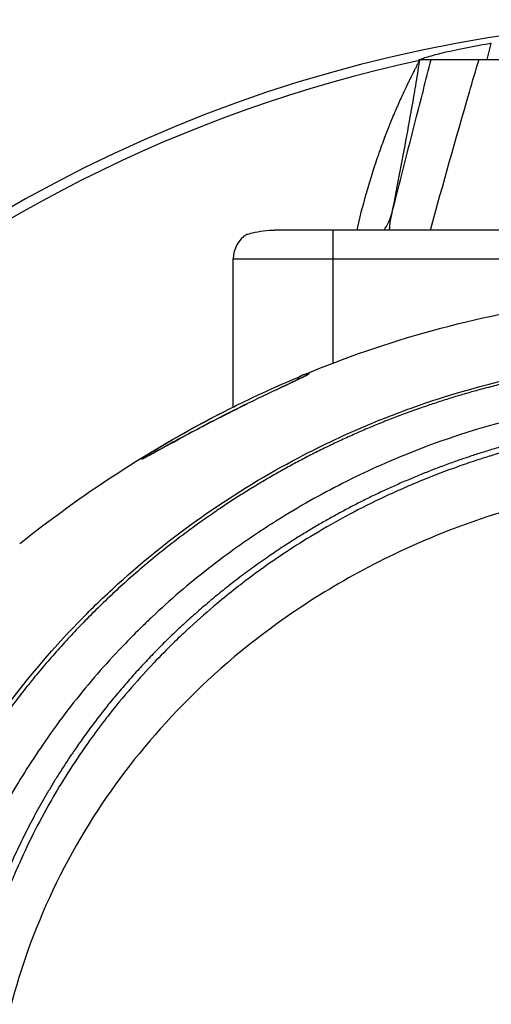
# Model space of a CAD drawing. Header units: millimetres. Extents: x 0 to 4378, y 0 to 2376.
# Tile 103 of 229: x 767 to 800, y 2215 to 2283. Entities that reach past the tile are written whole.
import ezdxf

# ---------------------------------------------------------------- set-up
doc = ezdxf.new("R2010")
doc.units = ezdxf.units.MM
doc.header["$LTSCALE"] = 0.2

# ---------------------------------------------------------------- blocks, each defined once
blk = doc.blocks.new('A$C9f5df81e')
for p, q in [((-15.784, 95.288), (-15.488, 96.391)), ((-20.524, 95.284), (-19.67, 95.287)), ((-20.524, 95.284), (-20.497, 95.199)), ((30.584, 83.4), (-30.584, 83.4)), ((-26.5, 74.145), (-26.5, 83.4)), ((-33.45, 81.4), (33.45, 81.4)), ((-33.45, 71.083), (-33.45, 81.4)), ((-27.572, 68.228), (-27.572, 68.234)), ((-40.121, 59.944), (-40.121, 59.951)), ((-41.269, 50.683), (-41.273, 50.688)), ((-42.638, 48.961), (-42.624, 48.973))]:
    blk.add_line(p, q)
for centre, radius, start, end in [((0, 0), 98.049, 320.81648, 219.18352), ((0, 0), 97.379, 102.15136, 218.6979), ((-31.45, 81.4), 2, 121.66824, 180), ((0, 0), 71, 130.74815, 130.78181), ((-39.018, 48.183), 4.102, 103.69884, 103.94083), ((-39.018, 48.183), 3.602, 117.53, 117.88942), ((-43.841, 43.841), 2.5, 106.67329, 106.69221)]:
    blk.add_arc(centre, radius, start, end)
for centre, major_axis, ratio, start_param, end_param in [((-26.279, 85.534), (3.881, -0.902), 0.932896, 5.918291, 6.241384), ((-66.121, -283.354), (38.047, 356.75), 0.050041, 0.00544, 0.027398), ((-27.98, 72.939), (-0.001, 0.5), 0.999314, 0.391954, 0.760551), ((-66.121, -283.354), (38.047, 356.75), 0.050041, 0.027398, 0.036226), ((-27.98, 72.939), (0.001, -0.5), 0.999314, 3.916329, 3.916963), ((-17.859, -554.187), (-21.158, 622.077), 0.037405, 0.030063, 0.036277), ((-39.582, 67.028), (-0.361, 0.346), 0.998671, 5.66522, 6.034292), ((-39.582, 67.028), (0.361, -0.346), 0.998671, 2.505047, 2.50857)]:
    blk.add_ellipse(centre, major_axis=major_axis, ratio=ratio, start_param=start_param, end_param=end_param)
for points, knots in [([(-15.488, 96.391), (-15.535, 96.384), (-15.582, 96.376), (-16.241, 96.268), (-16.891, 96.15), (-18.093, 95.906), (-18.645, 95.781), (-19.504, 95.569), (-19.879, 95.466), (-20.252, 95.346), (-20.344, 95.312), (-20.408, 95.284)], [-0.7391569, -0.7391569, -0.7391569, -0.7391569, -0.7249093, -0.7249093, -0.5389217, -0.5389217, -0.3529341, -0.3529341, -0.1764671, -0.1764671, -0.091179, -0.091179, -0.091179, -0.091179]), ([(-20.494, 95.205), (-20.528, 95.13), (-20.585, 95.026), (-20.614, 94.97), (-20.628, 94.942), (-20.646, 94.908), (-20.667, 94.867), (-20.688, 94.826), (-20.716, 94.772), (-20.729, 94.746), (-20.757, 94.693), (-20.79, 94.627), (-20.829, 94.549), (-20.849, 94.51), (-20.871, 94.468), (-20.893, 94.423), (-20.916, 94.377), (-20.943, 94.323), (-20.957, 94.296), (-21.009, 94.192), (-21.073, 94.064), (-21.147, 93.912), (-21.184, 93.837), (-21.224, 93.755), (-21.266, 93.668), (-21.308, 93.58), (-21.365, 93.463), (-21.394, 93.402), (-21.512, 93.156), (-21.638, 92.888), (-21.771, 92.596), (-21.837, 92.45), (-21.906, 92.299), (-21.976, 92.142), (-22.01, 92.063), (-22.046, 91.983), (-22.081, 91.902), (-22.099, 91.861), (-22.117, 91.82), (-22.135, 91.779), (-22.153, 91.737), (-22.176, 91.684), (-22.181, 91.671), (-22.27, 91.466), (-22.432, 91.086), (-22.651, 90.532), (-22.761, 90.255), (-22.885, 89.935), (-23.02, 89.571), (-23.087, 89.389), (-23.158, 89.196), (-23.23, 88.993), (-23.267, 88.891), (-23.303, 88.786), (-23.341, 88.679), (-23.359, 88.625), (-23.378, 88.571), (-23.397, 88.516), (-23.416, 88.461), (-23.44, 88.392), (-23.451, 88.358), (-24.015, 86.7), (-24.481, 85.046), (-24.859, 83.4)], [0.000041, 0.000041, 0.000041, 0.000041, 0.015625, 0.015625, 0.015625, 0.0234375, 0.0234375, 0.0234375, 0.03125, 0.03125, 0.03125, 0.046875, 0.046875, 0.046875, 0.0546875, 0.0546875, 0.0546875, 0.0625, 0.0625, 0.0625, 0.09375, 0.09375, 0.09375, 0.109375, 0.109375, 0.109375, 0.125, 0.125, 0.125, 0.1875, 0.1875, 0.1875, 0.21875, 0.21875, 0.21875, 0.234375, 0.234375, 0.234375, 0.2421875, 0.2421875, 0.2421875, 0.25, 0.25, 0.25, 0.375, 0.375, 0.375, 0.4375, 0.4375, 0.4375, 0.46875, 0.46875, 0.46875, 0.484375, 0.484375, 0.484375, 0.4921875, 0.4921875, 0.4921875, 0.5, 0.5, 0.5, 0.8845228, 0.8845228, 0.8845228, 0.8845228]), ([(-22.437, 84.482), (-22.385, 84.682), (-22.334, 84.883), (-22.282, 85.085), (-21.789, 87.01), (-21.281, 88.995), (-20.758, 91.04), (-20.402, 92.428), (-20.04, 93.844), (-19.67, 95.287)], [0, 0, 0, 0, 0.0586885, 0.0586885, 0.0586885, 0.6192986, 0.6192986, 0.6192986, 1, 1, 1, 1]), ([(-20.5, 95.162), (-20.503, 95.139), (-20.507, 95.116), (-20.511, 95.093), (-20.52, 95.035), (-20.529, 94.976), (-20.538, 94.916), (-20.622, 94.383), (-20.714, 93.821), (-20.813, 93.232), (-20.835, 93.104), (-20.857, 92.975), (-20.879, 92.845), (-21.016, 92.043), (-21.166, 91.191), (-21.33, 90.292), (-21.49, 89.41), (-21.663, 88.481), (-21.849, 87.506), (-22.032, 86.544), (-22.228, 85.537), (-22.437, 84.482)], [0.0057479, 0.0057479, 0.0057479, 0.0057479, 0.0139461, 0.0139461, 0.0139461, 0.0348205, 0.0348205, 0.0348205, 0.2223983, 0.2223983, 0.2223983, 0.263146, 0.263146, 0.263146, 0.5131765, 0.5131765, 0.5131765, 0.7582424, 0.7582424, 0.7582424, 1, 1, 1, 1]), ([(-20.494, 95.205), (-20.495, 95.198), (-20.497, 95.185), (-20.499, 95.173), (-20.499, 95.169), (-20.5, 95.166), (-20.5, 95.162)], [0, 0, 0, 0, 0.004505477, 0.004505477, 0.004505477, 0.005747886, 0.005747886, 0.005747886, 0.005747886]), ([(-19.719, 83.4), (-18.846, 86.597), (-17.95, 89.794), (-17.017, 92.991), (-16.793, 93.757), (-16.568, 94.522), (-16.34, 95.288)], [0.1355558, 0.1355558, 0.1355558, 0.1355558, 0.8329277, 0.8329277, 0.8329277, 1, 1, 1, 1]), ([(-19.67, 95.287), (-19.656, 95.287), (-19.577, 95.287), (-19.281, 95.288), (-19.061, 95.288), (-18.477, 95.288), (-18.114, 95.288), (-17.283, 95.288), (-16.829, 95.288), (-16.34, 95.288)], [-0.636574, -0.636574, -0.636574, -0.636574, -0.4794173, -0.4794173, -0.319228, -0.319228, -0.1562272, -0.1562272, -0.000001, -0.000001, -0.000001, -0.000001]), ([(-16.34, 95.288), (-15.493, 95.288), (-14.612, 95.288), (-13.731, 95.288), (-13.258, 95.288), (-12.784, 95.288), (-12.308, 95.288), (-11.87, 95.288), (-11.432, 95.288), (-10.994, 95.288), (-10.08, 95.288), (-9.164, 95.288), (-8.248, 95.288), (-8.235, 95.288), (-8.222, 95.288), (-8.209, 95.288), (-7.306, 95.288), (-6.404, 95.288), (-5.501, 95.288), (-4.585, 95.288), (-3.668, 95.288), (-2.751, 95.288), (-1.834, 95.288), (-0.917, 95.288), (0, 95.288)], [0, 0, 0, 0, 0.162722, 0.162722, 0.162722, 0.25, 0.25, 0.25, 0.330133, 0.330133, 0.330133, 0.4976, 0.4976, 0.4976, 0.5, 0.5, 0.5, 0.665096, 0.665096, 0.665096, 0.832572, 0.832572, 0.832572, 1, 1, 1, 1]), ([(-22.437, 84.482), (-22.504, 84.192), (-22.544, 83.944), (-22.569, 83.717), (-22.578, 83.63), (-22.585, 83.546), (-22.589, 83.464), (-22.59, 83.443), (-22.591, 83.421), (-22.592, 83.4)], [0, 0, 0, 0, 0.0904902, 0.0904902, 0.0904902, 0.125, 0.125, 0.125, 0.1340809, 0.1340809, 0.1340809, 0.1340809]), ([(-32.5, 83.102), (-32.5, 83.102), (-32.498, 83.103), (-32.479, 83.109), (-32.428, 83.125), (-32.216, 83.184), (-32.013, 83.238), (-31.515, 83.331), (-31.235, 83.371), (-30.813, 83.396), (-30.7, 83.4), (-30.584, 83.4)], [1.6000807, 1.6000807, 1.6000807, 1.6000807, 1.6187246, 1.6187246, 1.7008007, 1.7008007, 1.8260436, 1.8260436, 1.9370582, 1.9370582, 1.9761784, 1.9761784, 1.9761784, 1.9761784]), ([(-28.571, 73.317), (-22.821, 75.712), (-16.519, 77.479), (-6.767, 78.832), (-3.378, 79.071), (-0.001, 79.065)], [0.000692, 0.000692, 0.000692, 0.000692, 1.95859, 1.95859, 2.971802, 2.971802, 2.971802, 2.971802]), ([(-54.351, -14.592), (-54.488, -14.303), (-54.593, -14.078), (-54.668, -13.917), (-55.305, -12.551), (-55.903, -11.167), (-56.458, -9.766), (-56.572, -9.478), (-56.684, -9.19), (-56.795, -8.901), (-57.133, -8.014), (-57.749, -6.388), (-58.475, -3.976), (-59.022, -2.16), (-59.494, -0.322), (-59.884, 1.532), (-59.891, 1.567), (-59.899, 1.602), (-59.906, 1.637), (-60.222, 3.151), (-60.589, 5.145), (-60.875, 7.631), (-61.186, 10.332), (-61.256, 12.278), (-61.287, 13.446), (-61.297, 13.803), (-61.301, 14.088), (-61.304, 14.301), (-61.315, 15.206), (-61.318, 16.623), (-61.197, 18.546), (-61.056, 20.778), (-60.78, 23.003), (-60.361, 25.202), (-60.355, 25.231), (-60.349, 25.261), (-60.344, 25.291), (-59.977, 27.194), (-59.512, 29.08), (-58.957, 30.939), (-58.375, 32.889), (-57.693, 34.81), (-56.922, 36.696), (-56.91, 36.724), (-56.899, 36.751), (-56.887, 36.779), (-56.251, 38.327), (-55.55, 39.85), (-54.787, 41.343), (-54.658, 41.595), (-53.911, 43.164), (-52.223, 45.87), (-50.296, 48.959), (-48.092, 51.882), (-45.637, 54.592), (-45.14, 55.14), (-44.521, 55.805), (-43.763, 56.57), (-43.022, 57.317), (-42.149, 58.16), (-41.123, 59.076), (-37.429, 62.376), (-33.315, 65.229), (-28.907, 67.551), (-27.235, 68.432), (-25.521, 69.237), (-23.771, 69.96), (-23.215, 70.19), (-22.654, 70.412), (-22.091, 70.626), (-21.07, 71.012), (-18.732, 71.917), (-14.935, 72.851), (-13.96, 73.091), (-13.024, 73.297), (-12.128, 73.474), (-7.315, 74.427), (-3.7, 74.598), (-1.418, 74.649), (-0.895, 74.661), (-0.441, 74.664), (-0.057, 74.665)], [0.2401856, 0.2401856, 0.2401856, 0.2401856, 0.25, 0.25, 0.25, 0.2796252, 0.2796252, 0.2796252, 0.2857143, 0.2857143, 0.2857143, 0.3163265, 0.3163265, 0.3163265, 0.3469388, 0.3469388, 0.3469388, 0.3476324, 0.3476324, 0.3476324, 0.377551, 0.377551, 0.377551, 0.4010005, 0.4010005, 0.4010005, 0.4081633, 0.4081633, 0.4081633, 0.4265306, 0.4265306, 0.4265306, 0.4540816, 0.4540816, 0.4540816, 0.4544339, 0.4544339, 0.4544339, 0.4770408, 0.4770408, 0.4770408, 0.4996669, 0.4996669, 0.4996669, 0.5, 0.5, 0.5, 0.5178571, 0.5178571, 0.5178571, 0.5357143, 0.5357143, 0.5357143, 0.5714286, 0.5714286, 0.5714286, 0.5985301, 0.5985301, 0.5985301, 0.625, 0.625, 0.625, 0.75, 0.75, 0.75, 0.7974141, 0.7974141, 0.7974141, 0.8125, 0.8125, 0.8125, 0.875, 0.875, 0.875, 0.8914403, 0.8914403, 0.8914403, 0.9797679, 0.9797679, 0.9797679, 1, 1, 1, 1]), ([(-28.172, 73.401), (-28.133, 73.401), (-28.226, 73.345), (-28.522, 73.2), (-28.818, 73.054), (-29.33, 72.815), (-30.101, 72.451), (-30.873, 72.087), (-31.875, 71.607), (-32.798, 71.15), (-33.721, 70.694), (-34.57, 70.26), (-35.311, 69.873), (-36.794, 69.098), (-37.888, 68.492), (-38.664, 68.065), (-39.44, 67.638), (-39.922, 67.374), (-39.847, 67.452)], [-1, -1, -1, -1, -0.875, -0.875, -0.875, -0.75, -0.75, -0.75, -0.625, -0.625, -0.625, -0.5, -0.5, -0.5, -0.25, -0.25, -0.25, 0, 0, 0, 0]), ([(-34.014, 70.801), (-32.961, 71.336), (-31.884, 71.853), (-30.782, 72.35), (-30.115, 72.65), (-29.44, 72.943), (-28.755, 73.227)], [0.5395681, 0.5395681, 0.5395681, 0.5395681, 0.8258779, 0.8258779, 0.8258779, 0.9991853, 0.9991853, 0.9991853, 0.9991853]), ([(-30.451, 72.286), (-30.201, 72.404), (-29.969, 72.514), (-29.502, 72.734), (-29.275, 72.841), (-28.85, 73.042), (-28.667, 73.129), (-28.377, 73.272), (-28.272, 73.331), (-28.272, 73.331)], [1.8314982, 1.8314982, 1.8314982, 1.8314982, 1.9253033, 1.9253033, 2.0438737, 2.0438737, 2.1923839, 2.1923839, 2.3696427, 2.3696427, 2.3696427, 2.3696427]), ([(-28.746, 73.231), (-28.756, 73.227), (-28.793, 73.215), (-28.847, 73.172), (-28.884, 73.142), (-28.91, 73.111), (-28.929, 73.083), (-28.951, 73.05), (-28.968, 73.016), (-28.98, 72.981)], [-0.9999988, -0.9999988, -0.9999988, -0.9999988, -0.75, -0.75, -0.75, -0.5, -0.5, -0.5, -0.3067825, -0.3067825, -0.3067825, -0.3067825]), ([(-0.102, 72.046), (-0.112, 72.046), (-0.122, 72.046), (-0.132, 72.046), (-3.823, 72.036), (-7.505, 71.622), (-11.112, 70.886), (-14.719, 70.15), (-18.252, 69.078), (-21.643, 67.685), (-23.263, 67.02), (-24.851, 66.282), (-26.4, 65.475), (-27.949, 64.667), (-29.459, 63.791), (-30.924, 62.849), (-31.331, 62.587), (-31.734, 62.321), (-32.134, 62.049), (-32.454, 61.831), (-32.772, 61.611), (-33.088, 61.387), (-33.797, 60.883), (-34.494, 60.364), (-35.179, 59.829), (-36.547, 58.759), (-37.864, 57.629), (-39.121, 56.443), (-39.354, 56.223), (-39.584, 56.002), (-39.813, 55.778), (-40.202, 55.398), (-40.585, 55.013), (-40.961, 54.622), (-41.56, 54.002), (-42.142, 53.368), (-42.709, 52.722), (-43.843, 51.43), (-44.913, 50.088), (-45.917, 48.701), (-46.009, 48.573), (-46.102, 48.444), (-46.193, 48.315), (-47.093, 47.049), (-47.937, 45.746), (-48.723, 44.412), (-49.589, 42.942), (-50.384, 41.433), (-51.104, 39.891), (-51.799, 38.401), (-52.428, 36.884), (-52.983, 35.342), (-53.524, 33.841), (-53.996, 32.317), (-54.393, 30.771), (-54.405, 30.728), (-54.415, 30.686), (-54.426, 30.643), (-54.831, 29.053), (-55.158, 27.441), (-55.406, 25.822), (-55.641, 24.29), (-55.806, 22.753), (-55.901, 21.223), (-56.057, 18.71), (-56.024, 16.218), (-55.826, 13.741), (-55.773, 13.073), (-55.707, 12.406), (-55.63, 11.74), (-55.615, 11.612), (-55.6, 11.483), (-55.584, 11.355), (-55.487, 10.561), (-55.373, 9.769), (-55.243, 8.979), (-54.852, 6.609), (-54.313, 4.26), (-53.627, 1.956), (-52.759, -0.962), (-51.664, -3.819), (-50.351, -6.586)], [0, 0, 0, 0, 0.0002405, 0.0002405, 0.0002405, 0.087999, 0.087999, 0.087999, 0.1757575, 0.1757575, 0.1757575, 0.2176964, 0.2176964, 0.2176964, 0.2596353, 0.2596353, 0.2596353, 0.2712771, 0.2712771, 0.2712771, 0.2806048, 0.2806048, 0.2806048, 0.3015742, 0.3015742, 0.3015742, 0.3435132, 0.3435132, 0.3435132, 0.3512745, 0.3512745, 0.3512745, 0.3644826, 0.3644826, 0.3644826, 0.3854521, 0.3854521, 0.3854521, 0.427391, 0.427391, 0.427391, 0.4312716, 0.4312716, 0.4312716, 0.46933, 0.46933, 0.46933, 0.5112689, 0.5112689, 0.5112689, 0.5518142, 0.5518142, 0.5518142, 0.591266, 0.591266, 0.591266, 0.5923596, 0.5923596, 0.5923596, 0.632905, 0.632905, 0.632905, 0.6712635, 0.6712635, 0.6712635, 0.7342684, 0.7342684, 0.7342684, 0.7512605, 0.7512605, 0.7512605, 0.754541, 0.754541, 0.754541, 0.7748137, 0.7748137, 0.7748137, 0.8356317, 0.8356317, 0.8356317, 0.9126522, 0.9126522, 0.9126522, 0.9126522]), ([(-39.741, 67.488), (-39.741, 67.488), (-39.737, 67.489), (-39.707, 67.503), (-39.648, 67.532), (-39.398, 67.663), (-39.12, 67.815), (-38.242, 68.298), (-37.539, 68.688), (-36.202, 69.404), (-35.7, 69.671), (-34.73, 70.175), (-34.275, 70.409), (-33.46, 70.821), (-33.109, 70.997), (-32.649, 71.225), (-32.544, 71.276), (-32.438, 71.328)], [0.14965, 0.14965, 0.14965, 0.14965, 0.180015, 0.180015, 0.304933, 0.304933, 0.59654, 0.59654, 1.044991, 1.044991, 1.273129, 1.273129, 1.447896, 1.447896, 1.568952, 1.568952, 1.604166, 1.604166, 1.604166, 1.604166]), ([(-0.132, 70.135), (-0.418, 70.134), (-0.818, 70.13), (-1.332, 70.115), (-1.529, 70.109), (-1.743, 70.102), (-1.974, 70.092), (-2.12, 70.085), (-2.274, 70.078), (-2.434, 70.069), (-2.637, 70.058), (-2.85, 70.046), (-3.075, 70.031), (-3.392, 70.009), (-3.73, 69.984), (-4.089, 69.952), (-4.178, 69.944), (-4.266, 69.936), (-4.354, 69.928), (-4.783, 69.888), (-5.208, 69.843), (-5.631, 69.793), (-6.058, 69.742), (-6.482, 69.686), (-6.903, 69.626), (-7.273, 69.572), (-7.641, 69.516), (-8.006, 69.455), (-8.061, 69.446), (-8.115, 69.437), (-8.17, 69.428), (-8.294, 69.407), (-8.419, 69.386), (-8.543, 69.364), (-8.753, 69.327), (-8.964, 69.289), (-9.174, 69.249), (-9.594, 69.171), (-10.013, 69.087), (-10.431, 68.999), (-10.908, 68.898), (-11.384, 68.791), (-11.858, 68.678), (-11.926, 68.662), (-12.283, 68.579), (-12.924, 68.415), (-13.511, 68.264), (-14.336, 68.044), (-15.388, 67.723), (-15.467, 67.699), (-15.546, 67.675), (-15.627, 67.649), (-15.961, 67.546), (-16.287, 67.442), (-16.606, 67.336), (-17.021, 67.2), (-17.424, 67.061), (-17.815, 66.922), (-18.664, 66.621), (-19.459, 66.316), (-20.2, 66.014), (-20.608, 65.849), (-20.999, 65.684), (-21.375, 65.521), (-21.781, 65.345), (-22.168, 65.171), (-22.538, 65.001), (-22.667, 64.941), (-22.794, 64.882), (-22.919, 64.823), (-23.792, 64.413), (-24.598, 64.007), (-25.342, 63.611), (-27.149, 62.651), (-28.586, 61.761), (-29.7, 61.027), (-30.694, 60.371), (-31.665, 59.684), (-32.611, 58.966), (-32.837, 58.795), (-33.061, 58.622), (-33.284, 58.447), (-33.706, 58.115), (-34.139, 57.765), (-34.581, 57.395), (-35.194, 56.882), (-35.826, 56.33), (-36.47, 55.736), (-36.523, 55.688), (-36.575, 55.64), (-36.627, 55.591), (-37.106, 55.146), (-37.851, 54.444), (-38.812, 53.441), (-39.732, 52.479), (-40.852, 51.241), (-42.087, 49.669), (-42.224, 49.494), (-42.363, 49.315), (-42.503, 49.132), (-42.879, 48.64), (-43.237, 48.153), (-43.577, 47.673), (-44.075, 46.97), (-44.535, 46.282), (-44.962, 45.61), (-45.376, 44.959), (-45.757, 44.324), (-46.111, 43.708), (-46.591, 42.87), (-47.009, 42.083), (-47.375, 41.356), (-47.788, 40.534), (-48.134, 39.787), (-48.427, 39.121), (-48.607, 38.711), (-48.767, 38.331), (-48.91, 37.984), (-48.926, 37.944), (-48.942, 37.905), (-48.958, 37.865), (-49.012, 37.732), (-49.065, 37.6), (-49.117, 37.47), (-49.179, 37.313), (-49.239, 37.158), (-49.298, 37.005), (-49.421, 36.684), (-49.537, 36.372), (-49.645, 36.07), (-49.763, 35.743), (-49.872, 35.427), (-49.974, 35.123), (-50.043, 34.917), (-50.109, 34.716), (-50.172, 34.52), (-50.196, 34.444), (-50.219, 34.37), (-50.243, 34.296), (-50.288, 34.151), (-50.332, 34.009), (-50.375, 33.87), (-50.414, 33.739), (-50.453, 33.612), (-50.489, 33.487), (-50.527, 33.358), (-50.563, 33.233), (-50.598, 33.111), (-50.635, 32.979), (-50.671, 32.851), (-50.706, 32.726), (-50.723, 32.662), (-50.741, 32.598), (-50.758, 32.535), (-50.76, 32.527), (-50.762, 32.52), (-50.764, 32.512), (-50.779, 32.456), (-50.794, 32.4), (-50.809, 32.344), (-50.843, 32.217), (-50.877, 32.089), (-50.91, 31.959), (-50.943, 31.832), (-50.975, 31.704), (-51.008, 31.574), (-51.071, 31.322), (-51.133, 31.065), (-51.194, 30.802), (-51.31, 30.304), (-51.422, 29.787), (-51.529, 29.251), (-51.604, 28.874), (-51.676, 28.487), (-51.745, 28.092), (-51.808, 27.732), (-51.868, 27.365), (-51.924, 26.99), (-51.924, 26.987), (-51.949, 26.833), (-51.992, 26.525), (-52.039, 26.19), (-52.109, 25.673), (-52.184, 24.972), (-52.21, 24.731), (-52.236, 24.469), (-52.262, 24.184), (-52.274, 24.05), (-52.285, 23.918), (-52.296, 23.789), (-52.3, 23.738), (-52.304, 23.687), (-52.308, 23.637), (-52.329, 23.36), (-52.347, 23.097), (-52.363, 22.847), (-52.396, 22.286), (-52.416, 21.794), (-52.427, 21.369), (-52.428, 21.335), (-52.429, 21.3), (-52.43, 21.264), (-52.445, 20.651), (-52.456, 19.749), (-52.413, 18.56), (-52.407, 18.404), (-52.401, 18.249), (-52.394, 18.096), (-52.357, 17.291), (-52.3, 16.509), (-52.227, 15.75), (-52.202, 15.485), (-52.173, 15.214), (-52.142, 14.937), (-52.015, 13.811), (-51.836, 12.59), (-51.584, 11.28), (-51.566, 11.187), (-51.547, 11.093), (-51.529, 11), (-51.426, 10.481), (-51.314, 9.964), (-51.193, 9.449), (-51.073, 8.933), (-50.943, 8.42), (-50.806, 7.908), (-50.714, 7.568), (-50.618, 7.228), (-50.519, 6.89), (-50.509, 6.855), (-50.323, 6.172), (-49.875, 4.868), (-49.754, 4.515), (-49.613, 4.118), (-49.448, 3.677), (-49.199, 3.01), (-48.96, 2.416), (-48.74, 1.891), (-48.523, 1.373), (-48.323, 0.923), (-48.148, 0.538), (-48.131, 0.502), (-48.115, 0.466), (-48.098, 0.43), (-47.876, -0.054), (-47.646, -0.534), (-47.407, -1.011), (-47.296, -1.233), (-47.183, -1.455), (-47.068, -1.676)], [0, 0, 0, 0, 0.0150587, 0.0150587, 0.0150587, 0.0208299, 0.0208299, 0.0208299, 0.0245021, 0.0245021, 0.0245021, 0.0291504, 0.0291504, 0.0291504, 0.0357143, 0.0357143, 0.0357143, 0.0380803, 0.0380803, 0.0380803, 0.0495766, 0.0495766, 0.0495766, 0.0612032, 0.0612032, 0.0612032, 0.0714286, 0.0714286, 0.0714286, 0.0729408, 0.0729408, 0.0729408, 0.0763746, 0.0763746, 0.0763746, 0.0821973, 0.0821973, 0.0821973, 0.0938436, 0.0938436, 0.0938436, 0.1071429, 0.1071429, 0.1071429, 0.125154, 0.125154, 0.125154, 0.1416278, 0.1416278, 0.1416278, 0.1428571, 0.1428571, 0.1428571, 0.1508544, 0.1508544, 0.1508544, 0.1612372, 0.1612372, 0.1612372, 0.1837871, 0.1837871, 0.1837871, 0.1961944, 0.1961944, 0.1961944, 0.2095938, 0.2095938, 0.2095938, 0.2142857, 0.2142857, 0.2142857, 0.2351211, 0.2351211, 0.2351211, 0.2857143, 0.2857143, 0.2857143, 0.3186613, 0.3186613, 0.3186613, 0.3265306, 0.3265306, 0.3265306, 0.3428585, 0.3428585, 0.3428585, 0.3655098, 0.3655098, 0.3655098, 0.3673469, 0.3673469, 0.3673469, 0.4068805, 0.4068805, 0.4068805, 0.4447649, 0.4447649, 0.4447649, 0.4489796, 0.4489796, 0.4489796, 0.4647548, 0.4647548, 0.4647548, 0.4878409, 0.4878409, 0.4878409, 0.5102041, 0.5102041, 0.5102041, 0.5312679, 0.5312679, 0.5312679, 0.5550698, 0.5550698, 0.5550698, 0.5697389, 0.5697389, 0.5697389, 0.5714286, 0.5714286, 0.5714286, 0.574695, 0.574695, 0.574695, 0.578627, 0.578627, 0.578627, 0.5868754, 0.5868754, 0.5868754, 0.5958006, 0.5958006, 0.5958006, 0.6018494, 0.6018494, 0.6018494, 0.6041832, 0.6041832, 0.6041832, 0.6087647, 0.6087647, 0.6087647, 0.6130674, 0.6130674, 0.6130674, 0.6174816, 0.6174816, 0.6174816, 0.6222294, 0.6222294, 0.6222294, 0.6246894, 0.6246894, 0.6246894, 0.625, 0.625, 0.625, 0.6268572, 0.6268572, 0.6268572, 0.6310384, 0.6310384, 0.6310384, 0.6351366, 0.6351366, 0.6351366, 0.6431056, 0.6431056, 0.6431056, 0.6582397, 0.6582397, 0.6582397, 0.6688931, 0.6688931, 0.6688931, 0.6785714, 0.6785714, 0.6785714, 0.6894314, 0.6894314, 0.6894314, 0.7012808, 0.7012808, 0.7012808, 0.7053571, 0.7053571, 0.7053571, 0.7085148, 0.7085148, 0.7085148, 0.7097661, 0.7097661, 0.7097661, 0.7166697, 0.7166697, 0.7166697, 0.7321429, 0.7321429, 0.7321429, 0.7336372, 0.7336372, 0.7336372, 0.7589286, 0.7589286, 0.7589286, 0.7632295, 0.7632295, 0.7632295, 0.7857143, 0.7857143, 0.7857143, 0.7941826, 0.7941826, 0.7941826, 0.8285714, 0.8285714, 0.8285714, 0.8312783, 0.8312783, 0.8312783, 0.8463394, 0.8463394, 0.8463394, 0.8614008, 0.8614008, 0.8614008, 0.8714286, 0.8714286, 0.8714286, 0.8967356, 0.8967356, 0.8967356, 0.9035714, 0.9035714, 0.9035714, 0.9197537, 0.9197537, 0.9197537, 0.9357143, 0.9357143, 0.9357143, 0.9368359, 0.9368359, 0.9368359, 0.9518576, 0.9518576, 0.9518576, 0.9588749, 0.9588749, 0.9588749, 0.9588749]), ([(-39.439, 67.643), (-39.463, 67.645), (-39.483, 67.645), (-39.499, 67.645), (-39.589, 67.642), (-39.657, 67.614), (-39.707, 67.585)], [0.6736642, 0.6736642, 0.6736642, 0.6736642, 0.75, 0.75, 0.75, 1, 1, 1, 1]), ([(-0.132, 66.111), (-1.588, 66.108), (-3.032, 66.028), (-6.637, 65.661), (-8.81, 65.29), (-13.807, 64.13), (-16.636, 63.227), (-23.282, 60.502), (-26.998, 58.45), (-35.953, 51.991), (-40.148, 47.287), (-44.861, 39.915), (-46.268, 37.132), (-49.246, 29.354), (-50.629, 23.249), (-50.164, 12.644), (-49.568, 9.062), (-47.937, 3.469), (-47.167, 1.403), (-46.251, -0.603)], [-11.810839, -11.810839, -11.810839, -11.810839, -11.321097, -11.321097, -10.584313, -10.584313, -9.583134, -9.583134, -8.1452, -8.1452, -5.796116, -5.796116, -4.481204, -4.481204, -2.2786, -2.2786, -1.145056, -1.145056, -0.454251, -0.454251, -0.454251, -0.454251])]:
    blk.add_open_spline(points, degree=3, knots=knots)
for points, weights, knots in [([(-0.06, 74.47), (-0.084, 74.47), (-0.108, 74.47), (-4.245, 74.464), (-8.356, 74.037), (-16.407, 72.395), (-20.348, 71.177), (-28.221, 67.838), (-35.399, 63.805), (-44.368, 56.071), (-51.396, 47.261), (-54.89, 40.691), (-57.755, 33.874), (-60.036, 26.734), (-61.239, 15.932), (-60.2, 3.719), (-58.049, -4.004), (-55.845, -9.929), (-54.996, -11.932), (-54.062, -13.897)], [1, 1, 1, 1.00000000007, 0.999999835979, 0.999999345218, 0.999999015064, 0.999998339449, 0.999997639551, 0.999997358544, 0.999997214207, 0.999996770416, 0.999996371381, 0.999995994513, 0.999995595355, 0.999996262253, 0.999997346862, 0.999998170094, 0.999998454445, 0.999998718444], [0.0059845, 0.0059845, 0.0059845, 0.0059845, 0.0064922, 0.0064922, 0.0937019, 0.0937019, 0.1809116, 0.1809116, 0.275834, 0.355331, 0.434828, 0.5143249, 0.5143249, 0.5938219, 0.6733189, 0.7528158, 0.8366594, 0.8366594, 0.8806199, 0.8806199, 0.8806199, 0.8806199]), ([(-0.126, 70.507), (-0.128, 70.507), (-0.13, 70.507), (-3.565, 70.495), (-6.989, 70.089), (-13.699, 68.722), (-16.987, 67.739), (-23.597, 65.091), (-29.645, 61.947), (-37.427, 55.835), (-43.446, 49.105), (-46.617, 44.007), (-49.286, 38.677), (-51.464, 33.2), (-53.144, 24.214), (-53.19, 16.058), (-52.295, 10.407), (-50.882, 4.872), (-49.952, 2.184), (-48.463, -1.15), (-48.115, -1.884), (-47.748, -2.609)], [1.00000000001, 1.00000000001, 1.00000000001, 1.00000000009, 0.999999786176, 0.999999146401, 0.999998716, 0.999997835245, 0.999996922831, 0.999996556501, 0.999996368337, 0.999995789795, 0.999995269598, 0.999994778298, 0.999994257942, 0.999995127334, 0.999996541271, 0.999997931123, 0.999998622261, 0.999999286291, 0.999999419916, 0.999999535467], [0.0064434, 0.0064434, 0.0064434, 0.0064434, 0.0064922, 0.0064922, 0.0937019, 0.0937019, 0.1809116, 0.1809116, 0.275834, 0.355331, 0.434828, 0.5143249, 0.5143249, 0.5938219, 0.6733189, 0.7528158, 0.8366594, 0.8366594, 0.9183297, 0.9183297, 0.9416696, 0.9416696, 0.9416696, 0.9416696])]:
    blk.add_rational_spline(points, weights, degree=3, knots=knots)
for points in [[(-28.981, 72.98), (-28.981, 72.98), (-28.981, 72.98), (-28.981, 72.98)], [(-48.315, 61.569), (-44.094, 64.927), (-39.307, 68.108), (-34.014, 70.801)], [(-39.707, 67.585), (-37.895, 68.716), (-35.998, 69.791), (-34.014, 70.801)], [(-39.436, 67.642), (-39.436, 67.642), (-39.436, 67.642), (-39.437, 67.642)]]:
    blk.add_open_spline(points, degree=3)

msp = doc.modelspace()

# ---------------------------------------------------------------- block references
msp.add_blockref('A$C9f5df81e', (815.529, 2185.26))

doc.saveas('drawing.dxf')
